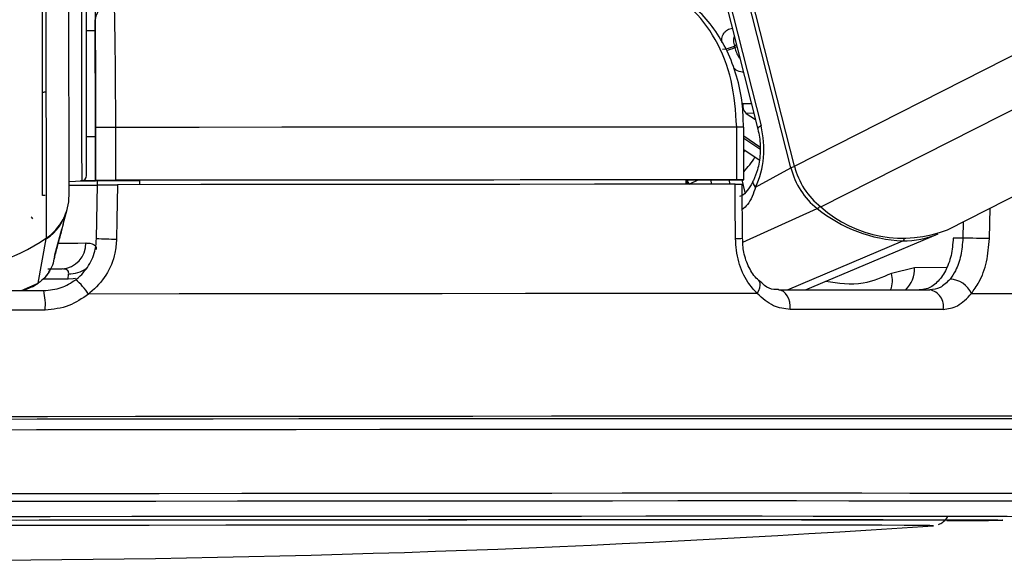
# Paper-space layout 'Surface Plate' of a CAD drawing. Header units: millimetres. Extents: x 2658 to 18042, y 1128 to 16227.
# Tile 58 of 64: x 15484 to 15596, y 5693 to 5755. Entities that reach past the tile are written whole.
import ezdxf

# ---------------------------------------------------------------- set-up
doc = ezdxf.new("R2010")
doc.units = ezdxf.units.MM

psp = doc.layouts.new('Surface Plate')

# ---------------------------------------------------------------- linework, layer by layer
at = {"color": 8, "linetype": 'Continuous', "lineweight": 25, "ltscale": 2}
for p, q in [((15572.39, 5737.98), (15892.31, 5900.55)), ((15575.38, 5733.35), (15904.43, 5900.55)), ((15487.52, 5729.83), (15487.33, 5876.08)), ((15565.81, 5751.73), (15565.57, 5751.61)), ((15565.61, 5751.44), (15565.85, 5751.56)), ((15566.53, 5745.07), (15567.49, 5745.1)), ((15567.77, 5744), (15566.92, 5743.96)), ((15566.92, 5743.96), (15567.96, 5743.27)), ((15568.46, 5740.14), (15566.63, 5741.37)), ((15566.63, 5741.16), (15568.47, 5739.94)), ((15566.63, 5739.53), (15566.77, 5739.75)), ((15562.86, 5736.41), (15562.99, 5735.92)), ((15565.11, 5735.92), (15564.99, 5736.42)), ((15566.41, 5736.42), (15566.77, 5734.97)), ((15594.51, 5729.75), (15594.58, 5733.21)), ((15566.55, 5729.33), (15574.97, 5733.16)), ((15591.54, 5731.66), (15591.5, 5729.81)), ((15571.59, 5723.92), (15584.68, 5729.5)), ((15589.64, 5726.46), (15586.02, 5726.45)), ((15484.69, 5723.85), (15486.59, 5724.69)), ((15485.92, 5724.33), (15486.59, 5724.69)), ((15489.97, 5725.16), (15487.17, 5725.16)), ((15576.81, 5709.6), (15576.04, 5709.6)), ((15578, 5709.6), (15576.81, 5709.6)), ((15596.03, 5697.81), (15595.99, 5697.8)), ((15588.15, 5697.17), (15588.15, 5697.17))]:
    psp.add_line(p, q, dxfattribs=at)
at = {"color": 7, "linetype": 'Continuous', "lineweight": 25, "ltscale": 2}
for p, q in [((15589.76, 5730.76), (15923.9, 5900.55)), ((15490.09, 5734.65), (15489.88, 5891.24)), ((15487.09, 5734.66), (15486.9, 5874.4)), ((15571.99, 5737.77), (15563.78, 5770.1)), ((15572.39, 5737.98), (15564.18, 5770.31)), ((15562.97, 5762.89), (15568.24, 5742.19)), ((15563.34, 5763.25), (15568.6, 5742.55)), ((15493.06, 5756.9), (15493.06, 5753.34)), ((15493.06, 5753.34), (15492.06, 5753.34)), ((15493.06, 5753.34), (15493.06, 5753.34)), ((15493.07, 5747.45), (15493.09, 5736.35)), ((15493.09, 5736.36), (15493.08, 5742.36)), ((15495.35, 5742.37), (15495.36, 5736.37)), ((15565.85, 5736.42), (15565.84, 5742.42)), ((15566.63, 5736.42), (15566.63, 5742.42)), ((15492.08, 5741.34), (15493.08, 5741.34)), ((15493.09, 5736.33), (15493.08, 5741.34)), ((15493.08, 5741.34), (15493.09, 5736.32)), ((15566.63, 5739.85), (15568.38, 5738.68)), ((15567.98, 5735.61), (15571.99, 5737.77)), ((15490.09, 5736.23), (15491.52, 5736.31)), ((15493.09, 5736.36), (15493.09, 5736.35)), ((15493.09, 5736.35), (15498.09, 5736.35)), ((15493.09, 5736.33), (15493.09, 5736.32)), ((15493.3, 5736.33), (15493.09, 5736.33)), ((15493.2, 5729.76), (15493.3, 5735.86)), ((15493.3, 5735.85), (15493.3, 5736.35)), ((15498.09, 5736.36), (15498.09, 5736.35)), ((15498.09, 5736.36), (15498.09, 5735.87)), ((15498.09, 5736.35), (15498.09, 5735.87)), ((15560.05, 5736.4), (15566.05, 5736.42)), ((15560.05, 5736.41), (15560.05, 5735.92)), ((15566.48, 5729.79), (15566.47, 5735.92)), ((15489.43, 5731.38), (15489.87, 5733.06)), ((15489.43, 5731.38), (15489.24, 5730.7)), ((15488.48, 5727.9), (15489.27, 5730.81)), ((15573.65, 5723.92), (15588.71, 5730.29)), ((15486.59, 5724.69), (15487.5, 5729.72)), ((15591.5, 5729.81), (15590.4, 5729.81)), ((15488.35, 5727.23), (15488.44, 5727.61)), ((15488.43, 5727.72), (15488.49, 5727.89)), ((15488.51, 5727.96), (15488.52, 5728.01)), ((15487.69, 5726.31), (15489.29, 5726.31)), ((15489.97, 5725.16), (15490.04, 5725.75)), ((15586.02, 5726.45), (15583.39, 5725.81)), ((15484.92, 5723.85), (15485.93, 5724.31)), ((15485.95, 5724.26), (15486.33, 5724.55)), ((15588.13, 5697.16), (15588.15, 5697.17))]:
    psp.add_line(p, q, dxfattribs=at)
at = {"color": 8, "linetype": 'Continuous', "lineweight": 25, "ltscale": 2, "flags": 128}
for points in [[(15491.49, 5758.36), (15491.49, 5758.35), (15491.49, 5757.82), (15491.49, 5756.57), (15491.49, 5754.7), (15491.5, 5752.32), (15491.5, 5749.61)], [(15491.5, 5749.61), (15491.5, 5746.74), (15491.51, 5743.91), (15491.51, 5741.31), (15491.51, 5739.12), (15491.52, 5737.5), (15491.52, 5736.54), (15491.52, 5736.31)], [(15568.6, 5742.55), (15568.44, 5742.45), (15568.32, 5742.36), (15568.25, 5742.27), (15568.23, 5742.2), (15568.24, 5742.18)], [(15567.98, 5735.61), (15567.84, 5735.79), (15567.74, 5735.96), (15567.7, 5736.13), (15567.7, 5736.27), (15567.73, 5736.35)], [(15487.39, 5734.64), (15487.23, 5734.65), (15487.09, 5734.66)], [(15485.98, 5731.99), (15485.89, 5732.12), (15485.8, 5732.24)], [(15487.48, 5729.8), (15487.5, 5729.75), (15487.5, 5729.72)], [(15488.9, 5729.25), (15490, 5729.25), (15491.1, 5729.25), (15491.99, 5729.26)], [(15490.8, 5725.21), (15490.57, 5725.18), (15489.97, 5725.16)], [(15568.17, 5723.52), (15568.34, 5723.85), (15568.45, 5724.17), (15568.5, 5724.46), (15568.48, 5724.71), (15568.39, 5724.91), (15568.32, 5724.99)], [(15481.16, 5700.81), (15490.78, 5700.83), (15500.3, 5700.84), (15509.69, 5700.85), (15518.9, 5700.86), (15527.86, 5700.86), (15536.53, 5700.87), (15544.87, 5700.87), (15552.83, 5700.88), (15560.37, 5700.88), (15567.44, 5700.88)], [(15567.44, 5700.88), (15574, 5700.88), (15580.02, 5700.88), (15585.48, 5700.87), (15590.33, 5700.87), (15594.55, 5700.86), (15598.11, 5700.86), (15601.01, 5700.85), (15603.22, 5700.84), (15604.73, 5700.83), (15605.53, 5700.81), (15605.67, 5700.81)], [(15481.08, 5699.94), (15490.56, 5699.96), (15499.95, 5699.97), (15509.21, 5699.98), (15518.28, 5699.98), (15527.12, 5699.99), (15535.67, 5700), (15543.89, 5700), (15551.74, 5700), (15559.17, 5700.01), (15566.14, 5700.01)], [(15566.14, 5700.01), (15572.61, 5700.01), (15578.55, 5700), (15583.92, 5700), (15588.71, 5700), (15592.87, 5699.99), (15596.38, 5699.98), (15599.24, 5699.98), (15601.42, 5699.97), (15602.9, 5699.96), (15603.69, 5699.94), (15603.83, 5699.94)], [(15478.64, 5698.2), (15487.95, 5698.21), (15497.2, 5698.23), (15506.32, 5698.23), (15515.25, 5698.24), (15523.96, 5698.25), (15532.39, 5698.26), (15540.49, 5698.26), (15548.22, 5698.26), (15555.53, 5698.27), (15562.37, 5698.27)], [(15562.37, 5698.27), (15568.72, 5698.27), (15574.53, 5698.26), (15579.78, 5698.26), (15584.42, 5698.26), (15588.44, 5698.25), (15591.8, 5698.24), (15594.5, 5698.23), (15596.52, 5698.23), (15597.84, 5698.21), (15598.46, 5698.2), (15598.51, 5698.2)]]:
    psp.add_lwpolyline(points, dxfattribs=at)
at = {"color": 7, "linetype": 'Continuous', "lineweight": 25, "ltscale": 2, "flags": 128}
for points in [[(15492.07, 5749.48), (15492.06, 5752.05), (15492.06, 5754.3), (15492.06, 5756.07), (15492.06, 5757.25), (15492.06, 5757.75), (15492.06, 5757.77)], [(15492.06, 5753.34), (15492.06, 5753.66), (15492.06, 5753.94)], [(15493.06, 5753.34), (15493.06, 5753.23), (15493.06, 5752.89), (15493.06, 5752.35), (15493.06, 5751.62), (15493.07, 5750.73), (15493.07, 5749.71), (15493.07, 5748.61), (15493.07, 5747.45)], [(15492.08, 5736.9), (15492.08, 5737.13), (15492.08, 5738.03), (15492.08, 5739.57), (15492.08, 5741.64), (15492.07, 5744.09), (15492.07, 5746.77), (15492.07, 5749.48)], [(15565.84, 5742.42), (15557.98, 5742.42), (15549.77, 5742.42), (15541.26, 5742.41), (15532.48, 5742.4), (15523.46, 5742.4), (15514.24, 5742.39), (15504.85, 5742.38), (15495.35, 5742.37)], [(15492.08, 5740.74), (15492.08, 5740.87), (15492.08, 5741.34)], [(15493.51, 5736.3), (15492.79, 5736.3), (15491.38, 5736.3)], [(15565.85, 5736.42), (15557.99, 5736.42), (15549.78, 5736.42), (15541.27, 5736.41), (15532.49, 5736.4), (15523.47, 5736.4), (15514.24, 5736.39), (15504.86, 5736.38), (15495.36, 5736.37)], [(15495.57, 5735.87), (15495.5, 5731.87), (15495.47, 5729.69)], [(15565.67, 5735.92), (15557.85, 5735.92), (15549.69, 5735.92), (15541.22, 5735.91), (15532.49, 5735.9), (15523.52, 5735.9), (15514.35, 5735.89), (15505.02, 5735.88), (15495.57, 5735.87)], [(15560.05, 5736.41), (15553.06, 5736.41), (15545.8, 5736.41), (15538.29, 5736.4), (15530.57, 5736.4), (15522.67, 5736.39), (15514.6, 5736.38), (15506.4, 5736.37), (15498.09, 5736.36)], [(15565.69, 5729.75), (15565.68, 5733.75), (15565.67, 5735.92)], [(15566.05, 5736.42), (15566.32, 5736.42), (15566.51, 5736.42), (15566.61, 5736.42), (15566.63, 5736.42), (15566.56, 5736.42), (15566.4, 5736.42), (15566.15, 5736.42), (15565.85, 5736.42)], [(15594.51, 5729.75), (15594.22, 5729.76), (15593.86, 5729.76), (15593.47, 5729.77), (15593.05, 5729.78), (15592.62, 5729.79), (15592.21, 5729.8), (15591.83, 5729.81), (15591.5, 5729.81)], [(15463, 5723.82), (15466.02, 5723.83), (15469.05, 5723.83), (15472.07, 5723.84), (15475.1, 5723.84), (15478.13, 5723.84), (15481.16, 5723.85), (15484.18, 5723.85), (15487.21, 5723.85)], [(15568.17, 5723.52), (15559.8, 5723.52), (15551.03, 5723.52), (15541.89, 5723.51), (15532.42, 5723.5), (15522.68, 5723.5), (15512.71, 5723.49), (15502.56, 5723.48), (15492.28, 5723.46)], [(15571.91, 5721.71), (15571.91, 5722.13), (15571.85, 5722.54), (15571.74, 5722.92), (15571.58, 5723.26), (15571.38, 5723.54), (15571.15, 5723.75), (15570.89, 5723.88), (15570.62, 5723.92)], [(15570.62, 5723.92), (15572.91, 5723.92), (15575.16, 5723.92), (15577.36, 5723.92), (15579.53, 5723.92), (15581.65, 5723.92), (15583.72, 5723.92), (15585.75, 5723.92), (15587.74, 5723.92)], [(15592.46, 5723.52), (15598.64, 5723.52), (15604.22, 5723.52), (15609.17, 5723.51), (15613.48, 5723.5), (15617.13, 5723.5), (15620.09, 5723.49), (15622.35, 5723.48), (15623.9, 5723.46)], [(15487.37, 5721.64), (15484.31, 5721.64), (15481.24, 5721.63), (15478.17, 5721.63), (15475.11, 5721.63), (15472.04, 5721.62), (15468.97, 5721.62), (15465.9, 5721.61), (15462.84, 5721.61)], [(15589.25, 5721.71), (15587.25, 5721.71), (15585.19, 5721.71), (15583.09, 5721.71), (15580.94, 5721.71), (15578.74, 5721.71), (15576.51, 5721.71), (15574.23, 5721.71), (15571.91, 5721.71)], [(15576.31, 5709.31), (15568.92, 5709.31), (15561.07, 5709.31), (15552.78, 5709.31), (15544.11, 5709.3), (15535.09, 5709.3), (15525.78, 5709.29), (15516.21, 5709.28), (15506.44, 5709.27), (15496.51, 5709.26), (15486.48, 5709.25), (15476.38, 5709.23)], [(15576.19, 5709.31), (15568.8, 5709.31), (15560.96, 5709.31), (15552.68, 5709.31), (15544.02, 5709.3), (15535.02, 5709.3), (15525.71, 5709.29), (15516.16, 5709.28), (15506.4, 5709.27), (15496.48, 5709.26), (15486.46, 5709.25), (15476.38, 5709.23)], [(15576.04, 5709.6), (15569.47, 5709.6), (15561.67, 5709.6), (15553.44, 5709.6), (15544.84, 5709.59), (15535.9, 5709.58), (15526.66, 5709.58), (15517.17, 5709.57), (15507.47, 5709.56), (15497.62, 5709.55), (15487.65, 5709.54), (15477.63, 5709.52)], [(15618.05, 5709.23), (15618.04, 5709.23), (15617.6, 5709.25), (15616.44, 5709.26), (15614.58, 5709.27), (15612.03, 5709.28), (15608.79, 5709.29), (15604.89, 5709.3), (15600.34, 5709.3), (15595.17, 5709.31), (15589.4, 5709.31), (15583.06, 5709.31), (15576.19, 5709.31)], [(15618.23, 5709.23), (15618.22, 5709.23), (15617.78, 5709.25), (15616.62, 5709.26), (15614.76, 5709.27), (15612.2, 5709.28), (15608.96, 5709.29), (15605.06, 5709.3), (15600.5, 5709.3), (15595.32, 5709.31), (15589.55, 5709.31), (15583.2, 5709.31), (15576.31, 5709.31)], [(15617.55, 5709.49), (15617.86, 5709.5), (15618.73, 5709.51), (15618.91, 5709.52), (15618.38, 5709.54), (15617.16, 5709.55), (15615.24, 5709.56), (15612.65, 5709.57), (15609.38, 5709.58), (15605.46, 5709.58), (15600.9, 5709.59), (15595.73, 5709.6), (15589.97, 5709.6), (15583.65, 5709.6), (15578, 5709.6)], [(15476.37, 5708.05), (15486.38, 5708.07), (15496.32, 5708.08), (15506.16, 5708.09), (15515.85, 5708.1), (15525.33, 5708.11), (15534.56, 5708.12), (15543.5, 5708.12), (15552.1, 5708.13), (15560.31, 5708.13), (15568.1, 5708.13), (15575.42, 5708.13)], [(15575.42, 5708.13), (15582.25, 5708.13), (15588.54, 5708.13), (15594.26, 5708.13), (15599.4, 5708.12), (15603.91, 5708.12), (15607.78, 5708.11), (15611, 5708.1), (15613.53, 5708.09), (15615.37, 5708.08), (15616.52, 5708.07), (15616.96, 5708.05), (15616.97, 5708.05)], [(15477.45, 5697.81), (15486.7, 5697.82), (15495.88, 5697.83), (15504.93, 5697.84), (15513.82, 5697.85), (15522.47, 5697.85), (15530.85, 5697.86), (15538.9, 5697.86), (15546.57, 5697.87), (15553.83, 5697.87), (15560.63, 5697.87)], [(15484.16, 5697.81), (15493.13, 5697.82), (15501.98, 5697.83), (15510.67, 5697.84), (15519.15, 5697.84), (15527.35, 5697.85), (15535.22, 5697.85), (15542.73, 5697.86), (15549.82, 5697.86), (15556.45, 5697.86)], [(15556.45, 5697.86), (15562.58, 5697.86), (15568.17, 5697.86), (15573.19, 5697.85), (15577.6, 5697.85), (15581.38, 5697.84), (15584.51, 5697.84), (15586.96, 5697.83), (15588.72, 5697.82), (15589.78, 5697.81), (15590.14, 5697.8), (15590.14, 5697.8)], [(15560.63, 5697.87), (15566.92, 5697.87), (15572.67, 5697.87), (15577.86, 5697.86), (15582.44, 5697.86), (15586.39, 5697.85), (15589.68, 5697.85), (15592.31, 5697.84), (15594.24, 5697.83), (15595.48, 5697.82), (15596.02, 5697.81), (15596.03, 5697.81)], [(15588.15, 5697.17), (15588.15, 5697.17), (15587.75, 5697.18), (15586.64, 5697.19), (15584.83, 5697.2), (15582.32, 5697.21), (15579.14, 5697.22), (15575.29, 5697.22), (15570.82, 5697.23), (15565.74, 5697.23), (15560.08, 5697.23), (15553.89, 5697.23), (15547.21, 5697.23), (15540.06, 5697.23), (15532.51, 5697.22), (15524.59, 5697.22), (15516.36, 5697.21), (15507.87, 5697.21), (15499.17, 5697.2), (15490.32, 5697.19), (15481.38, 5697.18)]]:
    psp.add_lwpolyline(points, dxfattribs=at)
at = {"color": 7, "linetype": 'Continuous', "lineweight": 25, "ltscale": 4}
for centre, radius, start, end in [((15494.96, 5754.46), 1.91, 83.0201, 175.778), ((15564.05, 5754.74), 3.48, 273.0859, 295.9192), ((15550.47, 5747.67), 15.61, 13.9447, 14.6), ((15567.72, 5744.87), 1.21, 170.4091, 228.4441), ((15495.28, 5319.75), 422.62, 89.9905, 90.2983), ((15580.21, 5739.82), 8.47, 193.9799, 231.7826), ((15580.65, 5740.04), 8.52, 193.981, 231.7821), ((15491.48, 5736.9), 0.6, 273.077, 0.077), ((15489.81, 6125.77), 389.97, 270.0358, 270.512), ((15491.4, 5878.12), 141.81, 270.061, 270.6796), ((15495.31, 5305.04), 431.32, 89.9936, 90.2952), ((15484.25, 5734.66), 5.84, 304.0961, 359.8839), ((15584.67, 5743.71), 13.91, 228.1171, 291.4349), ((15484.22, 5734.55), 5.84, 304.1995, 345.226), ((15585.38, 5746.04), 16.55, 231.0482, 267.5749), ((15475.07, 5748.12), 22.13, 235.9099, 304.244), ((15584.75, 5739.78), 10.28, 269.5834, 292.6425), ((15489.13, 5729.16), 2.85, 273.1185, 1.9967), ((15495.54, 5772.56), 42.86, 266.8668, 269.9047), ((15486.46, 5719.73), 6.92, 32.6369, 50.6955), ((15589.93, 5722.36), 2.79, 24.709, 87.7383), ((15480.31, 5722.22), 7.09, 355.2808, 13.2936), ((15587.43, 5722.08), 1.87, 348.4908, 80.46), ((15588.75, 6158.12), 460.38, 270.1153, 270.9004), ((15472.87, 7386.8), 1693.56, 266.25158, 273.90248)]:
    psp.add_arc(centre, radius, start, end, dxfattribs=at)
at = {"color": 8, "linetype": 'Continuous', "lineweight": 25, "ltscale": 4}
for centre, radius, start, end in [((15564.08, 5754.75), 3.65, 279.2798, 294.7808), ((15566.1, 5646.09), 96.33, 89.6873, 90.157), ((15558.65, 5744.86), 10.96, 316.7193, 327.6383), ((15572.89, 5735.96), 2.02, 103.7814, 116.2792), ((15558.87, 5735.47), 1.49, 17.2724, 36.7601), ((15559, 5735.52), 1.49, 15.6679, 36.4846), ((15574.53, 5734.02), 0.964, 297.1877, 321.8015), ((15565.87, 5734.41), 4.66, 267.8256, 277.5742), ((15584.49, 5729.9), 0.446, 294.9051, 330.4568), ((15490.19, 5728.89), 3.13, 267.1186, 306.1955), ((15580.54, 5725.01), 2.97, 338.4735, 15.6351), ((15582.73, 5726.32), 3.29, 313.1312, 2.2192)]:
    psp.add_arc(centre, radius, start, end, dxfattribs=at)
at = {"color": 7, "linetype": 'Continuous', "lineweight": 25, "ltscale": 4}
psp.add_ellipse((15563.96, 5740.05), major_axis=(-0.17, 7.38), ratio=0.672041, start_param=4.051321, end_param=5.041986, dxfattribs=at)
at = {"color": 7, "linetype": 'Continuous', "lineweight": 25, "ltscale": 2}
for points, knots in [([(15495.2, 5756.35), (15495.22, 5755.33), (15495.27, 5753.29), (15495.32, 5748.56), (15495.34, 5744.72), (15495.35, 5742.65), (15495.35, 5742.37)], [0, 0, 0, 0, 0.3170759, 0.6344826, 0.9498929, 1, 1, 1, 1]), ([(15565.84, 5742.42), (15565.71, 5744.21), (15565.46, 5747.78), (15563.55, 5752.53), (15561.51, 5755.19), (15560.23, 5756.24), (15560.03, 5756.41)], [0, 0, 0, 0, 0.3136559, 0.6271382, 0.9416094, 1, 1, 1, 1]), ([(15566.6, 5742.42), (15566.57, 5743.33), (15566.53, 5745.29), (15565.89, 5748.22), (15564.82, 5751.09), (15563.31, 5753.6), (15561.89, 5755.33), (15560.9, 5756), (15560.65, 5756.17)], [0, 0, 0, 0, 0.16316, 0.354139, 0.546081, 0.739642, 0.93318, 1, 1, 1, 1]), ([(15493.08, 5742.36), (15493.08, 5742.61), (15493.07, 5744.42), (15493.07, 5747.78), (15493.06, 5751.92), (15493.06, 5753.71), (15493.06, 5754.6)], [0, 0, 0, 0, 0.050076, 0.365313, 0.682697, 1, 1, 1, 1]), ([(15487.37, 5746.36), (15487.37, 5746.36), (15487.31, 5746.36), (15487.2, 5746.35), (15487.11, 5746.35), (15487.07, 5746.35)], [0, 0, 0, 0, 0.061199, 0.578681, 1, 1, 1, 1]), ([(15568.24, 5742.19), (15568.3, 5741.88), (15568.5, 5740.98), (15568.55, 5739.36), (15568.28, 5737.64), (15567.9, 5736.74), (15567.73, 5736.35)], [0, 0, 0, 0, 0.1539903, 0.4595539, 0.7657105, 1, 1, 1, 1]), ([(15493.3, 5735.86), (15493.32, 5735.86), (15493.36, 5735.86), (15493.71, 5735.86), (15494.21, 5735.87), (15494.86, 5735.87), (15495.33, 5735.87), (15495.57, 5735.87)], [0, 0, 0, 0, 0.197584, 0.395119, 0.592691, 0.790307, 1, 1, 1, 1]), ([(15565.67, 5735.92), (15565.84, 5735.92), (15566.17, 5735.92), (15566.43, 5735.92), (15566.44, 5735.92), (15566.44, 5735.92)], [0, 0, 0, 0, 0.365441, 0.730864, 1, 1, 1, 1]), ([(15567.73, 5736.36), (15567.7, 5736.29), (15567.47, 5735.81), (15567.01, 5735.14), (15566.56, 5734.63), (15566.22, 5734.55), (15566.14, 5734.54)], [0, 0, 0, 0, 0.068722, 0.457962, 0.874444, 1, 1, 1, 1]), ([(15489.24, 5730.7), (15489.11, 5730.21), (15488.84, 5729.22), (15488.57, 5728.22), (15488.43, 5727.72)], [0, 0, 0, 0, 0.4932574, 1, 1, 1, 1]), ([(15490.84, 5725.09), (15490.88, 5725.12), (15491.45, 5725.56), (15492.39, 5726.64), (15493.09, 5728.29), (15493.17, 5729.36), (15493.2, 5729.76)], [0, 0, 0, 0, 0.029554, 0.405563, 0.779044, 1, 1, 1, 1]), ([(15491.99, 5729.26), (15492.15, 5729.25), (15492.77, 5729.23), (15493.15, 5728.96), (15493.17, 5728.58), (15493.18, 5728.5)], [0, 0, 0, 0, 0.213151, 0.833719, 1, 1, 1, 1]), ([(15495.47, 5729.69), (15495.43, 5729.16), (15495.32, 5727.73), (15494.38, 5725.53), (15493.11, 5724.1), (15492.34, 5723.51), (15492.28, 5723.46)], [0, 0, 0, 0, 0.220499, 0.593652, 0.970349, 1, 1, 1, 1]), ([(15568.17, 5723.52), (15567.8, 5723.93), (15566.9, 5724.93), (15565.92, 5727.08), (15565.77, 5728.86), (15565.69, 5729.75)], [0, 0, 0, 0, 0.260353, 0.6306897, 1, 1, 1, 1]), ([(15568.33, 5725), (15568.28, 5725.04), (15567.87, 5725.41), (15567.2, 5726.43), (15566.58, 5728.07), (15566.53, 5729.26), (15566.51, 5729.79)], [0, 0, 0, 0, 0.047762, 0.383892, 0.720776, 1, 1, 1, 1]), ([(15590.4, 5729.81), (15590.35, 5729.14), (15590.24, 5727.8), (15589.56, 5726.03), (15588.59, 5724.7), (15587.52, 5724.01), (15586.81, 5723.94), (15586.54, 5723.92)], [0, 0, 0, 0, 0.215286, 0.430553, 0.64649, 0.863795, 1, 1, 1, 1]), ([(15591.5, 5729.81), (15591.44, 5729.15), (15591.33, 5727.81), (15590.77, 5726.2), (15590.25, 5725.45), (15590.04, 5725.15)], [0, 0, 0, 0, 0.3700283, 0.7403245, 1, 1, 1, 1]), ([(15592.46, 5723.52), (15592.76, 5723.93), (15593.49, 5724.93), (15594.28, 5727.08), (15594.43, 5728.86), (15594.51, 5729.75)], [0, 0, 0, 0, 0.260353, 0.6306897, 1, 1, 1, 1]), ([(15486.96, 5725.01), (15487.04, 5725.07), (15487.38, 5725.31), (15487.71, 5725.73), (15487.86, 5726.11), (15487.9, 5726.2)], [0, 0, 0, 0, 0.203762, 0.810422, 1, 1, 1, 1]), ([(15490.04, 5725.75), (15490.04, 5725.81), (15490.06, 5726.04), (15489.9, 5726.21), (15489.58, 5726.3), (15489.4, 5726.3), (15489.29, 5726.31)], [0, 0, 0, 0, 0.167611, 0.639691, 0.784675, 1, 1, 1, 1]), ([(15487.21, 5723.85), (15487.89, 5723.92), (15489.2, 5724.03), (15490.31, 5724.74), (15490.84, 5725.09)], [0, 0, 0, 0, 0.51954, 1, 1, 1, 1]), ([(15570.59, 5723.99), (15570.41, 5723.98), (15569.88, 5723.94), (15569.14, 5724.26), (15568.56, 5724.82), (15568.33, 5725.04)], [0, 0, 0, 0, 0.227967, 0.702691, 1, 1, 1, 1]), ([(15590.04, 5725.15), (15589.67, 5724.78), (15588.97, 5724.08), (15588.14, 5723.97), (15587.74, 5723.92)], [0, 0, 0, 0, 0.519416, 1, 1, 1, 1]), ([(15492.28, 5723.46), (15491.57, 5722.96), (15490.09, 5721.91), (15488.3, 5721.73), (15487.37, 5721.64)], [0, 0, 0, 0, 0.48533, 1, 1, 1, 1]), ([(15571.91, 5721.71), (15571.26, 5721.79), (15569.9, 5721.95), (15568.76, 5722.98), (15568.17, 5723.52)], [0, 0, 0, 0, 0.475855, 1, 1, 1, 1]), ([(15589.25, 5721.71), (15589.81, 5721.79), (15590.99, 5721.95), (15591.96, 5722.98), (15592.46, 5723.52)], [0, 0, 0, 0, 0.475855, 1, 1, 1, 1]), ([(15588.75, 5697.31), (15588.8, 5697.33), (15589, 5697.4), (15589.37, 5697.67), (15589.67, 5697.97), (15589.75, 5698.18), (15589.76, 5698.2)], [0, 0, 0, 0, 0.1314762, 0.5248345, 0.962172, 1, 1, 1, 1])]:
    psp.add_open_spline(points, degree=3, knots=knots, dxfattribs=at)
at = {"color": 8, "linetype": 'Continuous', "lineweight": 25, "ltscale": 2}
for points, knots in [([(15564.15, 5752.04), (15564.15, 5752.18), (15564.13, 5752.58), (15564.34, 5753.08), (15564.75, 5753.5), (15565.17, 5753.58), (15565.38, 5753.62)], [0, 0, 0, 0, 0.151927, 0.430282, 0.712463, 1, 1, 1, 1]), ([(15565.56, 5752.73), (15565.52, 5752.64), (15565.45, 5752.41), (15565.48, 5752), (15565.55, 5751.71), (15565.57, 5751.61)], [0, 0, 0, 0, 0.31895, 0.760051, 1, 1, 1, 1]), ([(15565.61, 5751.44), (15565.67, 5751.25), (15565.79, 5750.87), (15566, 5750.44), (15566.15, 5750.27), (15566.19, 5750.23)], [0, 0, 0, 0, 0.435283, 0.871817, 1, 1, 1, 1]), ([(15566.65, 5748.63), (15566.53, 5748.64), (15566.18, 5748.68), (15565.76, 5748.85), (15565.51, 5749.1), (15565.46, 5749.15)], [0, 0, 0, 0, 0.2931806, 0.8563345, 1, 1, 1, 1]), ([(15561.52, 5736.41), (15561.41, 5736.36), (15561.11, 5736.24), (15560.73, 5736.05), (15560.51, 5735.94), (15560.44, 5735.9)], [0, 0, 0, 0, 0.276611, 0.745107, 1, 1, 1, 1]), ([(15567.98, 5735.61), (15567.73, 5734.86), (15567.36, 5733.79), (15566.68, 5733.23), (15566.47, 5733.06)], [0, 0, 0, 0, 0.696809, 1, 1, 1, 1]), ([(15488.43, 5727.72), (15488.41, 5727.54), (15488.39, 5727.34), (15488.43, 5727.59), (15488.44, 5727.61)], [0, 0, 0, 0, 0.891452, 1, 1, 1, 1]), ([(15488.34, 5727.23), (15488.34, 5727.23), (15488.29, 5726.9), (15487.99, 5726.24), (15487.42, 5725.36), (15486.86, 5724.9), (15486.59, 5724.69)], [0, 0, 0, 0, 0.0076471, 0.319822, 0.6712593, 1, 1, 1, 1]), ([(15583.39, 5725.81), (15582.33, 5725.35), (15579.89, 5724.29), (15577.35, 5724.67), (15575.93, 5724.88)], [0, 0, 0, 0, 0.436477, 1, 1, 1, 1])]:
    psp.add_open_spline(points, degree=3, knots=knots, dxfattribs=at)

doc.saveas('drawing.dxf')
